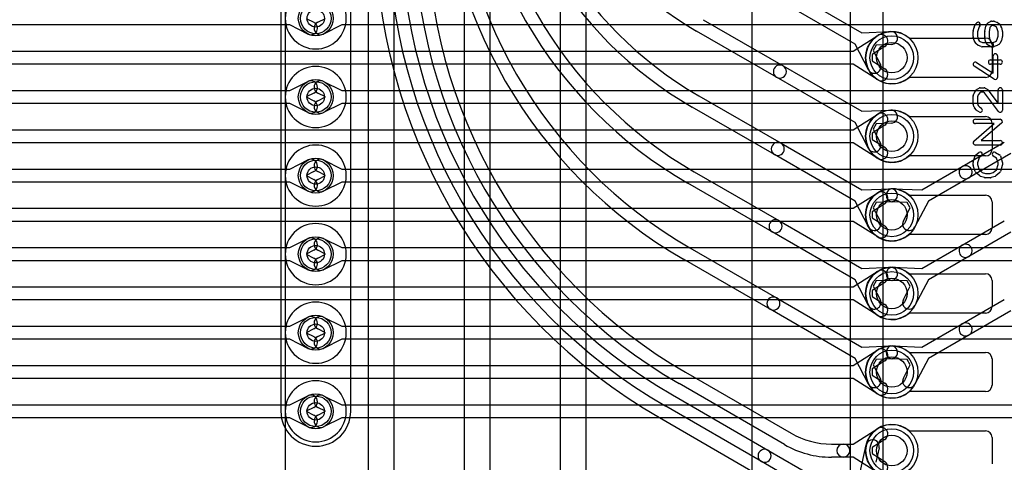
# Model space of a CAD drawing. Extents: x 0 to 57.1, y 0 to 59.8.
# Tile 26 of 45: x 29.1 to 40.4, y 30.3 to 35.4. Entities that reach past the tile are written whole.
import ezdxf

# ---------------------------------------------------------------- set-up
doc = ezdxf.new("R2010")
doc.units = 0
for name, color, linetype in [('Hole', 1, 'CONTINUOUS'), ('L1', 3, 'CONTINUOUS'), ('L2', 3, 'CONTINUOUS'), ('L3', 3, 'CONTINUOUS'), ('L4', 3, 'CONTINUOUS'), ('PartsArea-A', 111, 'CONTINUOUS'), ('PartsArea-B', 111, 'CONTINUOUS'), ('PartsSilk-A', 221, 'CONTINUOUS'), ('Resist-A', 2, 'CONTINUOUS'), ('Resist-B', 2, 'CONTINUOUS')]:
    doc.layers.add(name, color=color, linetype=linetype)

msp = doc.modelspace()

# ---------------------------------------------------------------- linework, layer by layer
at = {"layer": 'Hole'}
for centre, radius in [((32.5, 35.4), 0.1), ((39.1, 34.95), 0.175), ((32.5, 34.5), 0.1), ((39.1, 34.05), 0.175), ((32.5, 33.6), 0.1), ((39.1, 33.15), 0.175), ((32.5, 32.7), 0.1), ((39.1, 32.25), 0.175), ((32.5, 31.8), 0.1), ((39.1, 31.35), 0.175), ((32.5, 30.9), 0.1), ((39.1, 30.45), 0.175)]:
    msp.add_circle(centre, radius, dxfattribs=at)
at = {"layer": 'L1'}
for p, q in [((37.88064, 35.74059), (38.75492, 35.23583)), ((38.67991, 35.10594), (37.80564, 35.61069)), ((36.9375, 35.38512), (37.85564, 34.85503)), ((37.78064, 34.72513), (36.8625, 35.25522)), ((38.75492, 35.23583), (39.08747, 35.24973)), ((38.83416, 34.81098), (38.67991, 35.10594)), ((38.92288, 35.09273), (38.88785, 35.032)), ((39.09373, 35.09987), (38.92288, 35.09273)), ((39.29843, 35.175), (40.175, 35.175)), ((40.25, 35.1), (40.25, 34.8)), ((38.88785, 35.032), (38.96708, 34.8805)), ((37.85564, 34.85503), (38.75492, 34.33583)), ((38.67991, 34.20594), (37.78064, 34.72513)), ((40.175, 34.725), (39.29843, 34.725)), ((36.8875, 34.51399), (37.83064, 33.96947)), ((37.75564, 33.83957), (36.8125, 34.38408)), ((38.75492, 34.33583), (39.08747, 34.34973)), ((38.83416, 33.91098), (38.67991, 34.20594)), ((38.92288, 34.19273), (38.88785, 34.132)), ((39.09373, 34.19987), (38.92288, 34.19273)), ((39.29843, 34.275), (40.175, 34.275)), ((40.25, 34.2), (40.25, 33.9)), ((38.88785, 34.132), (38.96708, 33.9805)), ((37.83064, 33.96947), (38.75491, 33.43584)), ((38.67992, 33.30593), (37.75564, 33.83957)), ((40.175, 33.825), (39.29843, 33.825)), ((36.83749, 33.64285), (37.80564, 33.08389)), ((37.73064, 32.95399), (36.76249, 33.51295)), ((38.75491, 33.43584), (39.08747, 33.44973)), ((38.83415, 33.01099), (38.67992, 33.30593)), ((38.9229, 33.29273), (38.88784, 33.232)), ((39.09373, 33.29987), (38.9229, 33.29273)), ((39.29843, 33.375), (40.175, 33.375)), ((40.25, 33.3), (40.25, 33)), ((38.88784, 33.232), (38.96707, 33.08049)), ((37.80564, 33.08389), (38.75492, 32.53583)), ((38.67991, 32.40594), (37.73064, 32.95399)), ((40.175, 32.925), (39.29843, 32.925)), ((36.7875, 32.77172), (37.78064, 32.19833)), ((37.70564, 32.06843), (36.7125, 32.64182)), ((38.75492, 32.53583), (39.08747, 32.54973)), ((38.83416, 32.11098), (38.67991, 32.40594)), ((38.92288, 32.39273), (38.88785, 32.332)), ((39.09373, 32.39987), (38.92288, 32.39273)), ((39.29843, 32.475), (40.175, 32.475)), ((40.25, 32.4), (40.25, 32.1)), ((38.88785, 32.332), (38.96708, 32.1805)), ((37.78064, 32.19833), (38.75492, 31.63583)), ((38.67991, 31.50594), (37.70564, 32.06843)), ((40.175, 32.025), (39.29843, 32.025)), ((38.75492, 31.63583), (39.08747, 31.64973)), ((38.83416, 31.21098), (38.67991, 31.50594)), ((38.92288, 31.49273), (38.88785, 31.432)), ((39.09373, 31.49987), (38.92288, 31.49273)), ((39.29843, 31.575), (40.175, 31.575)), ((40.25, 31.5), (40.25, 31.2)), ((38.88785, 31.432), (38.96708, 31.2805)), ((36.73751, 31.34699), (37.9466, 30.64893)), ((37.8716, 30.51902), (36.66251, 31.21709)), ((36.58751, 31.08718), (37.68064, 30.45606)), ((40.175, 31.125), (39.29843, 31.125)), ((37.60564, 30.32616), (36.51251, 30.95727)), ((36.43766, 30.82731), (38.54829, 29.60866)), ((38.65822, 30.525), (38.93928, 30.70331)), ((39.01964, 30.57665), (38.87526, 30.48505)), ((39.29843, 30.675), (40.175, 30.675)), ((40.25, 30.6), (40.25, 30.3)), ((38.4091, 30.525), (38.54455, 30.525)), ((38.54455, 30.525), (38.65822, 30.525)), ((38.87526, 30.48505), (38.87526, 30.41495)), ((37.68064, 30.45606), (38.75492, 29.83583)), ((38.54455, 30.375), (38.4091, 30.375)), ((38.65822, 30.375), (38.54455, 30.375)), ((38.93928, 30.19669), (38.65822, 30.375)), ((38.87526, 30.41495), (39.01964, 30.32335)), ((38.67991, 29.70594), (37.60564, 30.32616))]:
    msp.add_line(p, q, dxfattribs=at)
for centre, radius in [((32.5, 35.4), 0.2), ((39.1, 34.95), 0.3), ((32.5, 34.5), 0.2), ((39.1, 34.05), 0.3), ((32.5, 33.6), 0.2), ((39.1, 33.15), 0.3), ((32.5, 32.7), 0.2), ((39.1, 32.25), 0.3), ((32.5, 31.8), 0.2), ((39.1, 31.35), 0.3), ((32.5, 30.9), 0.2), ((39.1, 30.45), 0.3)]:
    msp.add_circle(centre, radius, dxfattribs=at)
for centre, radius, start, end in [((38.9, 38.78427), 4.075, 180, -120.000012), ((39.1, 38.34615), 4.575, 179.999875, -120.000027), ((39.1, 38.34615), 4.425, 179.99987, -120.000016), ((39.3, 37.90802), 5.075, 179.999887, -120.000139), ((39.3, 37.90802), 4.925, 179.999884, -120.00013), ((39.5, 37.46991), 5.575, 180, -119.999999), ((39.5, 37.46991), 5.425, 180, -119.999988), ((39.70001, 36.47827), 6.52505, -179.999385, -119.998226), ((39.7, 36.47819), 6.375, 180, -119.999921), ((39.7, 36.47819), 6.225, 180, -119.999912), ((39.7, 36.4782), 6.075, 180, -119.999881), ((39.7, 36.4782), 5.925, 180, -119.99987), ((32.5, 35.4), 0.35004, 90, -90), ((32.5, 35.4), 0.35004, -90, 90), ((39.1, 34.95), 0.3, 48.590571, -48.590571), ((39.0906, 35.1748), 0.075, -87.608013, 92.393477), ((40.175, 35.1), 0.075, 0, 90), ((37.81814, 34.79008), 0.075, 59.999272, -119.999926), ((38.90062, 34.84574), 0.075, -152.389472, 27.607742), ((32.5, 34.5), 0.35004, 90, -90), ((32.5, 34.5), 0.35004, -90, 90), ((37.81814, 34.79008), 0.075, -120.000728, 59.999924), ((40.175, 34.8), 0.075, -90, 0), ((39.1, 34.05), 0.3, 48.590571, -48.590571), ((39.0906, 34.2748), 0.075, -87.608013, 92.393477), ((40.175, 34.2), 0.075, 0, 90), ((37.79314, 33.90452), 0.075, 59.999272, -120.000132), ((37.79314, 33.90452), 0.075, -120.000728, 60.000097), ((38.90062, 33.94574), 0.075, -152.389472, 27.607742), ((32.5, 33.6), 0.35004, 90, -90), ((32.5, 33.6), 0.35004, -90, 90), ((40.175, 33.9), 0.075, -90, 0), ((39.1, 33.15), 0.3, 48.590571, -48.590571), ((39.0906, 33.3748), 0.075, -87.608013, 92.391863), ((40.175, 33.3), 0.075, 0, 90), ((37.76814, 33.01894), 0.075, 59.999272, -119.999686), ((37.76814, 33.01894), 0.075, -120.000728, 60.000074), ((38.90061, 33.04574), 0.075, -152.396241, 27.605561), ((32.5, 32.7), 0.35004, 90, -90), ((32.5, 32.7), 0.35004, -90, 90), ((40.175, 33), 0.075, -90, 0), ((39.1, 32.25), 0.3, 48.590571, -48.590571), ((39.0906, 32.4748), 0.075, -87.608013, 92.393477), ((40.175, 32.4), 0.075, 0, 90), ((37.74314, 32.13338), 0.075, 59.999272, -119.99989), ((37.74314, 32.13338), 0.075, -120.000728, 59.999985), ((38.90062, 32.14574), 0.075, -152.389472, 27.607742), ((32.5, 31.8), 0.35004, 90, -90), ((32.5, 31.8), 0.35004, -90, 90), ((40.175, 32.1), 0.075, -90, 0), ((39.1, 31.35), 0.3, 48.590571, -48.590571), ((39.0906, 31.5748), 0.075, -87.608013, 92.393477), ((40.175, 31.5), 0.075, 0, 90), ((38.90062, 31.24574), 0.075, -152.389472, 27.607742), ((32.5, 30.9), 0.35004, 90, -90), ((32.5, 30.9), 0.35004, -90, 90), ((40.175, 31.2), 0.075, -90, 0), ((39.1, 30.45), 0.3, 48.590571, -48.590571), ((38.97946, 30.63998), 0.075, -57.606734, 122.392259), ((38.4091, 31.45), 0.925, -120.000108, -90), ((40.175, 30.6), 0.075, 0, 90), ((37.64314, 30.39111), 0.075, 59.999272, -119.999749), ((38.4091, 31.45), 1.075, -119.999928, -90), ((38.54455, 30.45), 0.075, 90, -90), ((38.54455, 30.45), 0.075, -90, 90), ((37.64314, 30.39111), 0.075, -120.000728, 59.999957), ((38.97946, 30.26002), 0.075, -122.393266, 57.607741)]:
    msp.add_arc(centre, radius, start, end, dxfattribs=at)
at = {"layer": 'L2'}
for p, q in [((32.14995, 40.80001), (32.14995, 28.50244)), ((32.52233, 35.35526), (32.612, 35.4)), ((32.79766, 35.325), (32.58929, 35.22104)), ((41.45822, 35.325), (32.79766, 35.325)), ((32.58929, 34.67896), (32.79766, 34.575)), ((32.612, 34.5), (32.52233, 34.54474)), ((32.79766, 34.575), (41.45822, 34.575)), ((32.52233, 34.45526), (32.612, 34.5)), ((32.79766, 34.425), (32.58929, 34.32104)), ((41.45822, 34.425), (32.79766, 34.425)), ((32.58929, 33.77896), (32.79766, 33.675)), ((32.612, 33.6), (32.52233, 33.64474)), ((32.79766, 33.675), (41.45822, 33.675)), ((32.52233, 33.55526), (32.612, 33.6)), ((32.79766, 33.525), (32.58929, 33.42104)), ((41.45822, 33.525), (32.79766, 33.525)), ((32.58929, 32.87896), (32.79766, 32.775)), ((32.612, 32.7), (32.52233, 32.74474)), ((32.79766, 32.775), (41.45822, 32.775)), ((32.52233, 32.65526), (32.612, 32.7)), ((32.79766, 32.625), (32.58929, 32.52104)), ((41.45822, 32.625), (32.79766, 32.625)), ((32.58929, 31.97896), (32.79766, 31.875)), ((32.612, 31.8), (32.52233, 31.84474)), ((32.79766, 31.875), (41.45822, 31.875)), ((32.52233, 31.75526), (32.612, 31.8)), ((32.79766, 31.725), (32.58929, 31.62104)), ((41.45822, 31.725), (32.79766, 31.725)), ((32.58929, 31.07896), (32.79766, 30.975)), ((32.612, 30.9), (32.52233, 30.94474)), ((32.79766, 30.975), (41.45822, 30.975)), ((32.52233, 30.85526), (32.612, 30.9)), ((32.79766, 30.825), (32.58929, 30.72104)), ((41.45822, 30.825), (32.79766, 30.825))]:
    msp.add_line(p, q, dxfattribs=at)
for centre in [(32.5, 35.4), (32.5, 34.5), (32.5, 33.6), (32.5, 32.7), (32.5, 31.8), (32.5, 30.9)]:
    msp.add_circle(centre, 0.2, dxfattribs=at)
for centre, start, end in [((32.55581, 35.28815), 116.513803, -63.484041), ((32.55581, 34.61185), 63.486197, -116.515959), ((32.55581, 34.38815), 116.513803, -63.484041), ((32.55581, 33.71185), 63.486197, -116.515959), ((32.55581, 33.48815), 116.513803, -63.484041), ((32.55581, 32.81185), 63.486197, -116.515959), ((32.55581, 32.58815), 116.513803, -63.484041), ((32.55581, 31.91185), 63.486197, -116.515959), ((32.55581, 31.68815), 116.513803, -63.484041), ((32.55581, 31.01185), 63.486197, -116.515959), ((32.55581, 30.78815), 116.513803, -63.484041)]:
    msp.add_arc(centre, 0.075, start, end, dxfattribs=at)
at = {"layer": 'L3'}
for p, q in [((32.09996, 40.8), (32.09996, 30.9)), ((32.90004, 30.9), (32.90004, 40.8)), ((38.62496, 38.67496), (38.62496, 29.55)), ((33.09996, 36.5), (33.09996, 22.06457)), ((33.4, 22.06457), (33.4, 36.5)), ((34.2, 36.5), (34.2, 22.06457)), ((34.5, 21.43715), (34.5, 36.45)), ((35.3, 36.45), (35.3, 21.43715)), ((35.60004, 21.43715), (35.60004, 36.45)), ((39.90776, 33.70296), (40.3893, 33.98098)), ((40.4643, 33.85107), (39.98276, 33.57306)), ((39.44508, 33.43583), (39.90776, 33.70296)), ((39.98276, 33.57306), (39.52009, 33.30594)), ((39.11253, 33.44973), (39.44508, 33.43583)), ((39.27712, 33.29273), (39.10627, 33.29987)), ((39.31215, 33.232), (39.27712, 33.29273)), ((39.52009, 33.30594), (39.36584, 33.01098)), ((39.23292, 33.0805), (39.31215, 33.232)), ((39.90776, 32.80296), (40.3893, 33.08098)), ((40.4643, 32.95107), (39.98276, 32.67306)), ((39.44508, 32.53583), (39.90776, 32.80296)), ((39.98276, 32.67306), (39.52009, 32.40594)), ((39.11253, 32.54973), (39.44508, 32.53583)), ((39.27712, 32.39273), (39.10627, 32.39987)), ((39.31215, 32.332), (39.27712, 32.39273)), ((39.52009, 32.40594), (39.36584, 32.11098)), ((39.23292, 32.1805), (39.31215, 32.332)), ((39.90776, 31.90296), (40.3893, 32.18098)), ((40.4643, 32.05107), (39.98276, 31.77306)), ((39.44508, 31.63583), (39.90776, 31.90296)), ((39.98276, 31.77306), (39.52009, 31.50594)), ((39.11253, 31.64973), (39.44508, 31.63583)), ((39.27712, 31.49273), (39.10627, 31.49987)), ((39.31215, 31.432), (39.27712, 31.49273)), ((39.52009, 31.50594), (39.36584, 31.21098)), ((39.23292, 31.2805), (39.31215, 31.432))]:
    msp.add_line(p, q, dxfattribs=at)
for centre in [(39.1, 33.15), (39.1, 32.25), (39.1, 31.35)]:
    msp.add_circle(centre, 0.3, dxfattribs=at)
for centre, radius, start, end in [((39.94526, 33.63801), 0.075, 120.000728, -59.999754), ((39.94526, 33.63801), 0.075, -59.999272, 119.999945), ((39.1094, 33.3748), 0.075, 87.608013, -92.393477), ((39.29938, 33.04574), 0.075, 152.389472, -27.607742), ((39.94526, 32.73801), 0.075, 120.000728, -59.999754), ((39.94526, 32.73801), 0.075, -59.999272, 119.999945), ((39.1094, 32.4748), 0.075, 87.608013, -92.393477), ((39.29938, 32.14574), 0.075, 152.389472, -27.607742), ((39.94526, 31.83801), 0.075, 120.000728, -59.999754), ((39.94526, 31.83801), 0.075, -59.999272, 119.999945), ((39.1094, 31.5748), 0.075, 87.608013, -92.393477), ((39.29938, 31.24574), 0.075, 152.389472, -27.607742), ((32.5, 30.9), 0.40004, 180, 0)]:
    msp.add_arc(centre, radius, start, end, dxfattribs=at)
at = {"layer": 'L4'}
for p, q in [((32.20234, 35.325), (19.34178, 35.325)), ((32.41071, 35.22104), (32.20234, 35.325)), ((32.388, 35.4), (32.47767, 35.35526)), ((38.65822, 35.025), (38.93928, 35.20331)), ((39.29843, 35.175), (40.175, 35.175)), ((40.25, 35.1), (40.25, 34.8)), ((26.29766, 35.025), (38.65822, 35.025)), ((39.01964, 35.07665), (38.87526, 34.98505)), ((38.87526, 34.98505), (38.87526, 34.91495)), ((38.65822, 34.875), (26.29766, 34.875)), ((38.93928, 34.69669), (38.65822, 34.875)), ((38.87526, 34.91495), (39.01964, 34.82335)), ((32.20234, 34.575), (32.41071, 34.67896)), ((40.175, 34.725), (39.29843, 34.725)), ((19.34178, 34.575), (32.20234, 34.575)), ((32.47767, 34.54474), (32.388, 34.5)), ((32.20234, 34.425), (19.34178, 34.425)), ((32.41071, 34.32104), (32.20234, 34.425)), ((32.388, 34.5), (32.47767, 34.45526)), ((38.65822, 34.125), (38.93928, 34.30331)), ((39.29843, 34.275), (40.175, 34.275)), ((40.25, 34.2), (40.25, 33.9)), ((26.29766, 34.125), (38.65822, 34.125)), ((39.01964, 34.17665), (38.87526, 34.08505)), ((38.87526, 34.08505), (38.87526, 34.01495)), ((38.65822, 33.975), (26.29766, 33.975)), ((38.93928, 33.79669), (38.65822, 33.975)), ((38.87526, 34.01495), (39.01964, 33.92335)), ((32.20234, 33.675), (32.41071, 33.77896)), ((40.175, 33.825), (39.29843, 33.825)), ((19.34178, 33.675), (32.20234, 33.675)), ((32.47767, 33.64474), (32.388, 33.6)), ((32.20234, 33.525), (19.34178, 33.525)), ((32.41071, 33.42104), (32.20234, 33.525)), ((32.388, 33.6), (32.47767, 33.55526)), ((38.65822, 33.225), (38.93928, 33.40331)), ((39.29843, 33.375), (40.175, 33.375)), ((40.25, 33.3), (40.25, 33)), ((26.29766, 33.225), (38.65822, 33.225)), ((39.01964, 33.27665), (38.87526, 33.18505)), ((38.87526, 33.18505), (38.87526, 33.11495)), ((38.65822, 33.075), (26.29766, 33.075)), ((38.93928, 32.89669), (38.65822, 33.075)), ((38.87526, 33.11495), (39.01964, 33.02335)), ((32.20234, 32.775), (32.41071, 32.87896)), ((40.175, 32.925), (39.29843, 32.925)), ((19.34178, 32.775), (32.20234, 32.775)), ((32.47767, 32.74474), (32.388, 32.7)), ((32.20234, 32.625), (19.34178, 32.625)), ((32.41071, 32.52104), (32.20234, 32.625)), ((32.388, 32.7), (32.47767, 32.65526)), ((38.65822, 32.325), (38.93928, 32.50331)), ((39.29843, 32.475), (40.175, 32.475)), ((40.25, 32.4), (40.25, 32.1)), ((26.29766, 32.325), (38.65822, 32.325)), ((39.01964, 32.37665), (38.87526, 32.28505)), ((38.87526, 32.28505), (38.87526, 32.21495)), ((38.65822, 32.175), (26.29766, 32.175)), ((38.93928, 31.99669), (38.65822, 32.175)), ((38.87526, 32.21495), (39.01964, 32.12335)), ((32.20234, 31.875), (32.41071, 31.97896)), ((40.175, 32.025), (39.29843, 32.025)), ((28.67225, 31.875), (32.20234, 31.875)), ((32.47767, 31.84474), (32.388, 31.8)), ((32.20234, 31.725), (28.67225, 31.725)), ((32.41071, 31.62104), (32.20234, 31.725)), ((32.388, 31.8), (32.47767, 31.75526)), ((38.65822, 31.425), (38.93928, 31.60331)), ((39.01964, 31.47665), (38.87526, 31.38505)), ((39.29843, 31.575), (40.175, 31.575)), ((40.25, 31.5), (40.25, 31.2)), ((26.29766, 31.425), (38.65822, 31.425)), ((38.87526, 31.38505), (38.87526, 31.31495)), ((38.65822, 31.275), (26.29766, 31.275)), ((38.93928, 31.09669), (38.65822, 31.275)), ((38.87526, 31.31495), (39.01964, 31.22335)), ((32.20234, 30.975), (32.41071, 31.07896)), ((40.175, 31.125), (39.29843, 31.125)), ((28.73058, 30.975), (32.20234, 30.975)), ((32.47767, 30.94474), (32.388, 30.9)), ((32.20234, 30.825), (28.73058, 30.825)), ((32.41071, 30.72104), (32.20234, 30.825)), ((32.388, 30.9), (32.47767, 30.85526)), ((39.29843, 30.675), (40.175, 30.675)), ((40.25, 30.6), (40.25, 30.3)), ((38.73306, 30.18382), (38.80723, 30.51547)), ((38.95361, 30.48273), (38.91629, 30.31588))]:
    msp.add_line(p, q, dxfattribs=at)
for centre, radius in [((32.5, 35.4), 0.2), ((39.1, 34.95), 0.3), ((32.5, 34.5), 0.2), ((39.1, 34.05), 0.3), ((32.5, 33.6), 0.2), ((39.1, 33.15), 0.3), ((32.5, 32.7), 0.2), ((39.1, 32.25), 0.3), ((32.5, 31.8), 0.2), ((39.1, 31.35), 0.3), ((32.5, 30.9), 0.2), ((39.1, 30.45), 0.3)]:
    msp.add_circle(centre, radius, dxfattribs=at)
for centre, radius, start, end in [((32.44419, 35.28815), 0.075, -116.513803, 63.484041), ((39.1, 34.95), 0.3, 48.590571, -48.590571), ((38.97946, 35.13998), 0.075, -57.606734, 122.392259), ((40.175, 35.1), 0.075, 0, 90), ((38.97946, 34.76002), 0.075, -122.393266, 57.607741), ((40.175, 34.8), 0.075, -90, 0), ((32.44419, 34.61185), 0.075, -63.486197, 116.515959), ((32.44419, 34.38815), 0.075, -116.513803, 63.484041), ((39.1, 34.05), 0.3, 48.590571, -48.590571), ((38.97946, 34.23998), 0.075, -57.606734, 122.392259), ((40.175, 34.2), 0.075, 0, 90), ((38.97946, 33.86002), 0.075, -122.393266, 57.607741), ((40.175, 33.9), 0.075, -90, 0), ((32.44419, 33.71185), 0.075, -63.486197, 116.515959), ((32.44419, 33.48815), 0.075, -116.513803, 63.484041), ((39.1, 33.15), 0.3, 48.590571, -48.590571), ((38.97946, 33.33998), 0.075, -57.606734, 122.392259), ((40.175, 33.3), 0.075, 0, 90), ((38.97946, 32.96002), 0.075, -122.393266, 57.607741), ((40.175, 33), 0.075, -90, 0), ((32.44419, 32.81185), 0.075, -63.486197, 116.515959), ((32.44419, 32.58815), 0.075, -116.513803, 63.484041), ((39.1, 32.25), 0.3, 48.590571, -48.590571), ((38.97946, 32.43998), 0.075, -57.606734, 122.392259), ((40.175, 32.4), 0.075, 0, 90), ((38.97946, 32.06002), 0.075, -122.393266, 57.607741), ((40.175, 32.1), 0.075, -90, 0), ((32.44419, 31.91185), 0.075, -63.486197, 116.515959), ((32.44419, 31.68815), 0.075, -116.513803, 63.484041), ((39.1, 31.35), 0.3, 48.590571, -48.590571), ((38.97946, 31.53998), 0.075, -57.606734, 122.392259), ((40.175, 31.5), 0.075, 0, 90), ((38.97946, 31.16002), 0.075, -122.393266, 57.607741), ((40.175, 31.2), 0.075, -90, 0), ((32.44419, 31.01185), 0.075, -63.486197, 116.515959), ((32.44419, 30.78815), 0.075, -116.513803, 63.484041), ((39.1, 30.45), 0.3, 48.590571, -48.590571), ((38.88042, 30.4991), 0.075, -12.607528, 167.393385), ((40.175, 30.6), 0.075, 0, 90)]:
    msp.add_arc(centre, radius, start, end, dxfattribs=at)
at = {"layer": 'PartsArea-A'}
msp.add_line((37.5, 24.5), (37.5, 44.5), dxfattribs=at)
at = {"layer": 'PartsArea-B'}
msp.add_line((37.5, 24.5), (37.5, 44.5), dxfattribs=at)
at = {"layer": 'PartsSilk-A'}
for p, q in [((40.04531, 35.29817), (40.05642, 35.32595)), ((40.06011, 35.33229), (40.07122, 35.34618)), ((40.11026, 35.31494), (40.10147, 35.30395)), ((40.18176, 35.32044), (40.20028, 35.34544)), ((40.20713, 35.35176), (40.22935, 35.36564)), ((40.24976, 35.31944), (40.23764, 35.31187)), ((40.24259, 35.36944), (40.26481, 35.36944)), ((40.25981, 35.31944), (40.24976, 35.31944)), ((40.28664, 35.30827), (40.25981, 35.31944)), ((40.27442, 35.36752), (40.30776, 35.35364)), ((40.3114, 35.35176), (40.33362, 35.33787)), ((40.34358, 35.32595), (40.35469, 35.29817)), ((40.03241, 35.19167), (40.03241, 35.25)), ((40.03337, 35.25687), (40.04448, 35.29576)), ((40.09221, 35.28079), (40.08241, 35.2465)), ((40.08241, 35.2465), (40.08241, 35.19517)), ((40.10147, 35.30395), (40.09221, 35.28079)), ((40.16574, 35.19167), (40.16574, 35.25)), ((40.16623, 35.2549), (40.17734, 35.31046)), ((40.22527, 35.29517), (40.21574, 35.24752)), ((40.21574, 35.24752), (40.21574, 35.19342)), ((40.23764, 35.31187), (40.22527, 35.29517)), ((40.30019, 35.2998), (40.28664, 35.30827)), ((40.30779, 35.28079), (40.30019, 35.2998)), ((40.31759, 35.2465), (40.30779, 35.28079)), ((40.31759, 35.19517), (40.31759, 35.2465)), ((40.35552, 35.29576), (40.36663, 35.25687)), ((40.36759, 35.25), (40.36759, 35.19167)), ((40.04448, 35.14591), (40.03337, 35.1848)), ((40.06182, 35.11504), (40.04701, 35.14004)), ((40.08685, 35.09389), (40.06833, 35.10778)), ((40.08241, 35.19517), (40.09167, 35.16275)), ((40.09167, 35.16275), (40.10231, 35.1448)), ((40.12558, 35.07692), (40.09224, 35.09081)), ((40.10231, 35.1448), (40.11435, 35.13577)), ((40.11435, 35.13577), (40.14019, 35.125)), ((40.14019, 35.125), (40.25981, 35.125)), ((40.17339, 35.13541), (40.16598, 35.18819)), ((40.20168, 35.09728), (40.17946, 35.12228)), ((40.22934, 35.0788), (40.20712, 35.09269)), ((40.21574, 35.19342), (40.22186, 35.14985)), ((40.22186, 35.14985), (40.23667, 35.13318)), ((40.23667, 35.13318), (40.25584, 35.1212)), ((40.25981, 35.125), (40.28664, 35.13618)), ((40.30776, 35.09081), (40.27442, 35.07692)), ((40.28664, 35.13618), (40.30063, 35.14492)), ((40.30063, 35.14492), (40.30792, 35.16133)), ((40.30792, 35.16133), (40.31759, 35.19517)), ((40.33362, 35.10658), (40.3114, 35.09269)), ((40.35433, 35.14263), (40.34322, 35.11763)), ((40.36663, 35.1848), (40.35552, 35.14591)), ((40.26481, 35.075), (40.13519, 35.075)), ((40.07108, 34.89593), (40.26204, 34.77119)), ((40.23148, 34.925), (40.34259, 34.925)), ((40.34259, 34.875), (40.23148, 34.875)), ((40.26204, 34.77119), (40.26204, 34.96944)), ((40.31204, 34.96944), (40.31204, 34.725)), ((40.27337, 34.70407), (40.04374, 34.85407)), ((40.0342, 34.51761), (40.04531, 34.54539)), ((40.0483, 34.55081), (40.07052, 34.58137)), ((40.07749, 34.58787), (40.09971, 34.60176)), ((40.09057, 34.52393), (40.08241, 34.50352)), ((40.10811, 34.54804), (40.09057, 34.52393)), ((40.12013, 34.55556), (40.10811, 34.54804)), ((40.11296, 34.60556), (40.15741, 34.60556)), ((40.15024, 34.55556), (40.12013, 34.55556)), ((40.16244, 34.54793), (40.15024, 34.55556)), ((40.32261, 34.33497), (40.16244, 34.54793)), ((40.17066, 34.60176), (40.19288, 34.58787)), ((40.19961, 34.5817), (40.31759, 34.42483)), ((40.31759, 34.42483), (40.31759, 34.58056)), ((40.36759, 34.58056), (40.36759, 34.35)), ((40.03241, 34.42222), (40.03241, 34.50833)), ((40.04503, 34.38313), (40.03392, 34.41368)), ((40.08241, 34.50352), (40.08241, 34.42662)), ((40.08241, 34.42662), (40.09061, 34.40408)), ((40.07122, 34.34827), (40.049, 34.37605)), ((40.09971, 34.3288), (40.07749, 34.34269)), ((40.09061, 34.40408), (40.1076, 34.38283)), ((40.1076, 34.38283), (40.12621, 34.3712)), ((40.04114, 33.99398), (40.27501, 34.19444)), ((40.05741, 34.24444), (40.34259, 34.24444)), ((40.27501, 34.19444), (40.05741, 34.19444)), ((40.35886, 34.20046), (40.12499, 34)), ((40.12499, 34), (40.34259, 34)), ((40.34259, 33.95), (40.05741, 33.95)), ((40.06363, 33.83588), (40.09696, 33.86365)), ((40.28918, 33.86564), (40.33362, 33.83787)), ((40.03241, 33.72222), (40.03241, 33.75)), ((40.03369, 33.7579), (40.05591, 33.82457)), ((40.1011, 33.80202), (40.08241, 33.74594)), ((40.08241, 33.74594), (40.08241, 33.72612)), ((40.12896, 33.82523), (40.1011, 33.80202)), ((40.2995, 33.80023), (40.26268, 33.82324)), ((40.31759, 33.74594), (40.2995, 33.80023)), ((40.31759, 33.72612), (40.31759, 33.74594)), ((40.34409, 33.82457), (40.36631, 33.7579)), ((40.36759, 33.75), (40.36759, 33.72222)), ((40.05582, 33.64516), (40.0336, 33.7146)), ((40.10761, 33.59508), (40.06317, 33.63397)), ((40.08241, 33.72612), (40.10132, 33.66702)), ((40.10132, 33.66702), (40.13656, 33.63618)), ((40.13656, 33.63618), (40.17234, 33.625)), ((40.17234, 33.625), (40.22766, 33.625)), ((40.22766, 33.625), (40.26344, 33.63618)), ((40.26344, 33.63618), (40.29868, 33.66702)), ((40.33683, 33.63397), (40.29239, 33.59508)), ((40.29868, 33.66702), (40.31759, 33.72612)), ((40.3664, 33.7146), (40.34418, 33.64516)), ((40.16106, 33.57614), (40.11661, 33.59003)), ((40.23148, 33.575), (40.16852, 33.575)), ((40.28339, 33.59003), (40.23894, 33.57614))]:
    msp.add_line(p, q, dxfattribs=at)
for centre, start, end in [((40.07963, 35.31667), 141.333033, 158.207103), ((40.09074, 35.33056), -38.666967, 141.345223), ((40.20185, 35.30556), 143.473873, 168.694563), ((40.22037, 35.33056), 121.985944, 143.473873), ((40.24259, 35.34444), 90, 121.985944), ((40.26481, 35.34444), 67.394238, 90), ((40.29815, 35.33056), 57.994617, 67.394238), ((40.32037, 35.31667), 21.792897, 57.994617), ((40.05741, 35.25), 164.051456, 180), ((40.06852, 35.28889), 158.207103, 164.051456), ((40.19074, 35.25), 168.694563, 180), ((40.33148, 35.28889), 15.948544, 21.792897), ((40.34259, 35.25), 0, 15.948544), ((40.05741, 35.19167), 180, -164.051456), ((40.06852, 35.15278), -164.051456, -149.362476), ((40.08333, 35.12778), -149.362476, -126.869898), ((40.10185, 35.11389), -126.869898, -112.605762), ((40.19074, 35.19167), 180, -171.999526), ((40.19815, 35.13889), -171.999526, -138.37217), ((40.22037, 35.11389), -138.372169, -122.005383), ((40.24259, 35.1), -122.005383, 57.989981), ((40.29815, 35.11389), -67.394238, -57.994617), ((40.32037, 35.12778), -57.994617, -23.950855), ((40.33148, 35.15278), -23.950855, -15.948544), ((40.34259, 35.19167), -15.948544, 0), ((40.13519, 35.1), -112.605762, -90), ((40.28704, 34.96944), 0, 180), ((40.26481, 35.1), -90, -67.394238), ((40.05741, 34.875), 56.850263, -123.153564), ((40.23148, 34.9), 90, -90), ((40.34259, 34.9), -90, 90), ((40.28704, 34.725), -123.149737, 0), ((40.06852, 34.53611), 143.982737, 158.202147), ((40.09074, 34.56667), 122.005383, 143.979316), ((40.11296, 34.58056), 90, 122.010019), ((40.15741, 34.58056), 57.994617, 90), ((40.17963, 34.56667), 36.952397, 57.989981), ((40.34259, 34.58056), 0, 180), ((40.05741, 34.50833), 158.207103, 180), ((40.05741, 34.42222), 180, -160.015388), ((40.06852, 34.39167), -160.02081, -141.345223), ((40.09074, 34.36389), -141.333033, -122.010019), ((40.11296, 34.35), -122.005383, 57.989981), ((40.34259, 34.35), -143.047603, 0), ((40.05741, 34.21944), 90, -90), ((40.34259, 34.21944), -49.396219, 90), ((40.05741, 33.975), 130.603781, -90), ((40.34259, 33.975), -90, 90), ((40.11296, 33.84444), -50.209101, 129.800498), ((40.27593, 33.84444), 57.994617, -122.000747), ((40.05741, 33.75), 161.579545, 180), ((40.07963, 33.81667), 129.790899, 161.579545), ((40.32037, 33.81667), 18.420455, 57.994617), ((40.34259, 33.75), 0, 18.420455), ((40.05741, 33.72222), 180, -162.253582), ((40.07963, 33.65278), -162.253582, -131.188082), ((40.32037, 33.65278), -48.811918, -17.746418), ((40.34259, 33.72222), -17.746418, 0), ((40.12407, 33.61389), -131.188082, -107.362228), ((40.16852, 33.6), -107.362228, -90), ((40.23148, 33.6), -90, -72.637772), ((40.27593, 33.61389), -72.637772, -48.811918)]:
    msp.add_arc(centre, 0.025, start, end, dxfattribs=at)
at = {"layer": 'Resist-A'}
msp.add_line((39, 27.575), (39, 41.425), dxfattribs=at)
for centre, radius in [((32.5, 35.4), 0.175), ((39.1, 34.95), 0.25), ((32.5, 34.5), 0.175), ((39.1, 34.05), 0.25), ((32.5, 33.6), 0.175), ((39.1, 33.15), 0.25), ((32.5, 32.7), 0.175), ((39.1, 32.25), 0.25), ((32.5, 31.8), 0.175), ((39.1, 31.35), 0.25), ((32.5, 30.9), 0.175), ((39.1, 30.45), 0.25)]:
    msp.add_circle(centre, radius, dxfattribs=at)
at = {"layer": 'Resist-B'}
msp.add_line((39, 27.575), (39, 41.425), dxfattribs=at)
for centre, radius in [((32.5, 35.4), 0.175), ((39.1, 34.95), 0.25), ((32.5, 34.5), 0.175), ((39.1, 34.05), 0.25), ((32.5, 33.6), 0.175), ((39.1, 33.15), 0.25), ((32.5, 32.7), 0.175), ((39.1, 32.25), 0.25), ((32.5, 31.8), 0.175), ((39.1, 31.35), 0.25), ((32.5, 30.9), 0.175), ((39.1, 30.45), 0.25)]:
    msp.add_circle(centre, radius, dxfattribs=at)

doc.saveas('drawing.dxf')
